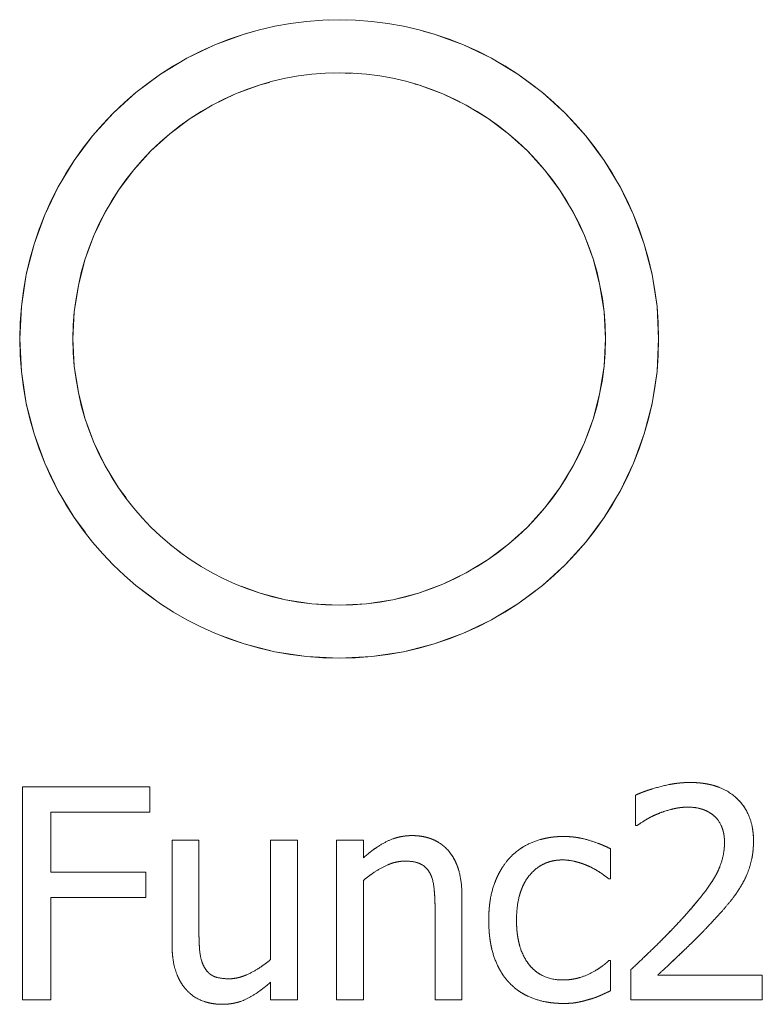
# Model space of a CAD drawing. Header units: millimetres. Extents: x 41 to 1655, y -379 to 1151.
# Tile 12 of 56: x 360.85 to 365.04, y 151.86 to 157.41. Entities that reach past the tile are written whole.
import ezdxf

# ---------------------------------------------------------------- set-up
doc = ezdxf.new("R2010")
doc.units = ezdxf.units.MM
doc.header["$LTSCALE"] = 4
doc.linetypes.add('LONG_DASH_DOTTED', pattern=[0.3001, 0.2362, -0.0295, 0.0049, -0.0295])
doc.layers.add('가시적 모서리(ISO)', color=7, linetype='Continuous', lineweight=18)
doc.layers.add('오버레이 [기준 허상 선(ISO)]', color=7, linetype='LONG_DASH_DOTTED', lineweight=18, true_color=0x803f3f)

msp = doc.modelspace()

# ---------------------------------------------------------------- linework, layer by layer
at = {"layer": '가시적 모서리(ISO)'}
for p, q in [((360.8693, 153.0854), (361.587, 153.0854)), ((360.8693, 151.8854), (360.8693, 153.0854)), ((361.587, 153.0854), (361.587, 152.9434)), ((364.3225, 152.8676), (364.3225, 153.0387)), ((361.0288, 152.9434), (361.0288, 152.605)), ((361.587, 152.9434), (361.0288, 152.9434)), ((364.3313, 152.8676), (364.3225, 152.8676)), ((361.7115, 152.7859), (361.8632, 152.7859)), ((361.7115, 152.2015), (361.7115, 152.7859)), ((361.8632, 152.7859), (361.8632, 152.2725)), ((362.2668, 152.7859), (362.4185, 152.7859)), ((362.2668, 152.113), (362.2668, 152.7859)), ((362.4185, 152.7859), (362.4185, 151.8854)), ((362.6382, 152.7859), (362.7899, 152.7859)), ((362.6382, 151.8854), (362.6382, 152.7859)), ((362.7899, 152.7859), (362.7899, 152.6857)), ((364.1815, 152.7373), (364.1815, 152.5671)), ((361.0288, 152.605), (361.5637, 152.605)), ((361.5637, 152.605), (361.5637, 152.4631)), ((362.7899, 152.5584), (362.7899, 151.8854)), ((364.1815, 152.5671), (364.1727, 152.5671)), ((361.0288, 152.4631), (361.0288, 151.8854)), ((361.5637, 152.4631), (361.0288, 152.4631)), ((363.3452, 152.4699), (363.3452, 151.8854)), ((363.1935, 151.8854), (363.1935, 152.3989)), ((364.1727, 152.1062), (364.1815, 152.1062)), ((364.1815, 152.1062), (364.1815, 151.936)), ((364.2972, 151.8854), (364.2972, 152.0556)), ((362.2668, 151.8854), (362.2668, 151.9846)), ((364.4479, 152.0245), (365.0373, 152.0245)), ((365.0373, 152.0245), (365.0373, 151.8854)), ((361.0288, 151.8854), (360.8693, 151.8854)), ((362.4185, 151.8854), (362.2668, 151.8854)), ((362.7899, 151.8854), (362.6382, 151.8854)), ((363.3452, 151.8854), (363.1935, 151.8854)), ((365.0373, 151.8854), (364.2972, 151.8854))]:
    msp.add_line(p, q, dxfattribs=at)
for radius in [1.8, 1.5]:
    msp.add_circle((362.6533, 155.6107), radius, dxfattribs=at)
for points in [[(364.3225, 153.0387), (364.3721, 153.0631), (364.5501, 153.1107), (364.6298, 153.1107)], [(364.6298, 153.1107), (364.798, 153.1107), (364.9877, 152.9328), (364.9877, 152.781)], [(364.4479, 152.9337), (364.4139, 152.9201), (364.3507, 152.8812), (364.3313, 152.8676)], [(364.6181, 152.9716), (364.5753, 152.9716), (364.4878, 152.9503), (364.4479, 152.9337)], [(364.765, 152.923), (364.7368, 152.9473), (364.6629, 152.9716), (364.6181, 152.9716)], [(364.8243, 152.7723), (364.8243, 152.8229), (364.7932, 152.8987), (364.765, 152.923)], [(362.7899, 152.6857), (362.858, 152.747), (362.9893, 152.8112), (363.0632, 152.8112)], [(363.0632, 152.8112), (363.1954, 152.8112), (363.3452, 152.6362), (363.3452, 152.4699)], [(363.6126, 152.6838), (363.6661, 152.7431), (363.8246, 152.8063), (363.916, 152.8063)], [(363.916, 152.8063), (363.9899, 152.8063), (364.128, 152.7645), (364.1815, 152.7373)], [(364.587, 152.3444), (364.7241, 152.4951), (364.8243, 152.676), (364.8243, 152.7723)], [(364.9877, 152.781), (364.9877, 152.7101), (364.9546, 152.5914), (364.9254, 152.5409)], [(363.0233, 152.6673), (362.9669, 152.6673), (362.8473, 152.607), (362.7899, 152.5584)], [(363.1643, 152.6002), (363.1458, 152.6342), (363.0797, 152.6673), (363.0233, 152.6673)], [(363.4959, 152.3337), (363.4959, 152.4524), (363.5591, 152.6255), (363.6126, 152.6838)], [(363.9131, 152.6741), (363.7954, 152.6741), (363.6525, 152.4961), (363.6525, 152.3337)], [(364.0697, 152.6342), (364.0376, 152.6498), (363.952, 152.6741), (363.9131, 152.6741)], [(363.1935, 152.3989), (363.1935, 152.4611), (363.1818, 152.5681), (363.1643, 152.6002)], [(364.1727, 152.5671), (364.1562, 152.5807), (364.1056, 152.6157), (364.0697, 152.6342)], [(364.9254, 152.5409), (364.8962, 152.4883), (364.8116, 152.3853), (364.765, 152.3357)], [(363.6126, 151.9807), (363.5572, 152.0381), (363.4959, 152.2151), (363.4959, 152.3337)], [(363.6525, 152.3337), (363.6525, 152.1752), (363.7906, 151.9973), (363.9131, 151.9973)], [(364.2972, 152.0556), (364.377, 152.1305), (364.5189, 152.2695), (364.587, 152.3444)], [(364.765, 152.3357), (364.6891, 152.253), (364.5034, 152.076), (364.4479, 152.0245)], [(361.8632, 152.2725), (361.8632, 152.2005), (361.8739, 152.1062), (361.8924, 152.0712)], [(361.7932, 151.9409), (361.7543, 151.9827), (361.7115, 152.1101), (361.7115, 152.2015)], [(362.0334, 152.0041), (362.0888, 152.0041), (362.2142, 152.0673), (362.2668, 152.113)], [(363.9131, 151.9973), (363.987, 151.9973), (364.1212, 152.0585), (364.1727, 152.1062)], [(361.8924, 152.0712), (361.9108, 152.0362), (361.974, 152.0041), (362.0334, 152.0041)], [(362.2668, 151.9846), (362.1967, 151.9234), (362.0713, 151.8601), (361.9935, 151.8601)], [(363.916, 151.865), (363.8227, 151.865), (363.668, 151.9224), (363.6126, 151.9807)], [(361.9935, 151.8601), (361.9351, 151.8601), (361.8311, 151.899), (361.7932, 151.9409)], [(364.1815, 151.936), (364.1591, 151.9253), (364.0911, 151.8951), (364.0638, 151.8883)], [(364.0638, 151.8883), (364.0249, 151.8767), (363.9637, 151.865), (363.916, 151.865)]]:
    msp.add_open_spline(points, degree=2, dxfattribs=at)
at = {"layer": '오버레이 [기준 허상 선(ISO)]', "ltscale": 0.235276}
msp.add_line((360.8693, 153.0854), (361.587, 153.0854), dxfattribs=at)
at = {"layer": '오버레이 [기준 허상 선(ISO)]', "ltscale": 0.39347}
msp.add_line((360.8693, 151.8854), (360.8693, 153.0854), dxfattribs=at)
at = {"layer": '오버레이 [기준 허상 선(ISO)]', "ltscale": 0.046465}
for p, q in [((361.587, 153.0854), (361.587, 152.9434)), ((361.5637, 152.605), (361.5637, 152.4631))]:
    msp.add_line(p, q, dxfattribs=at)
at = {"layer": '오버레이 [기준 허상 선(ISO)]', "ltscale": 0.056033}
msp.add_line((364.3225, 152.8676), (364.3225, 153.0387), dxfattribs=at)
at = {"layer": '오버레이 [기준 허상 선(ISO)]', "ltscale": 0.11089}
msp.add_line((361.0288, 152.9434), (361.0288, 152.605), dxfattribs=at)
at = {"layer": '오버레이 [기준 허상 선(ISO)]', "ltscale": 0.18297}
msp.add_line((361.587, 152.9434), (361.0288, 152.9434), dxfattribs=at)
at = {"layer": '오버레이 [기준 허상 선(ISO)]', "ltscale": 0.00277}
for p, q in [((364.3313, 152.8676), (364.3225, 152.8676)), ((364.1815, 152.5671), (364.1727, 152.5671)), ((364.1727, 152.1062), (364.1815, 152.1062))]:
    msp.add_line(p, q, dxfattribs=at)
at = {"layer": '오버레이 [기준 허상 선(ISO)]', "ltscale": 0.049654}
for p, q in [((361.7115, 152.7859), (361.8632, 152.7859)), ((362.2668, 152.7859), (362.4185, 152.7859)), ((362.6382, 152.7859), (362.7899, 152.7859)), ((362.4185, 151.8854), (362.2668, 151.8854)), ((362.7899, 151.8854), (362.6382, 151.8854)), ((363.3452, 151.8854), (363.1935, 151.8854))]:
    msp.add_line(p, q, dxfattribs=at)
at = {"layer": '오버레이 [기준 허상 선(ISO)]', "ltscale": 0.191582}
for p, q in [((361.7115, 152.2015), (361.7115, 152.7859)), ((363.3452, 152.4699), (363.3452, 151.8854))]:
    msp.add_line(p, q, dxfattribs=at)
at = {"layer": '오버레이 [기준 허상 선(ISO)]', "ltscale": 0.168299}
for p, q in [((361.8632, 152.7859), (361.8632, 152.2725)), ((363.1935, 151.8854), (363.1935, 152.3989))]:
    msp.add_line(p, q, dxfattribs=at)
at = {"layer": '오버레이 [기준 허상 선(ISO)]', "ltscale": 0.220605}
for p, q in [((362.2668, 152.113), (362.2668, 152.7859)), ((362.7899, 152.5584), (362.7899, 151.8854))]:
    msp.add_line(p, q, dxfattribs=at)
at = {"layer": '오버레이 [기준 허상 선(ISO)]', "ltscale": 0.295237}
for p, q in [((362.4185, 152.7859), (362.4185, 151.8854)), ((362.6382, 151.8854), (362.6382, 152.7859))]:
    msp.add_line(p, q, dxfattribs=at)
at = {"layer": '오버레이 [기준 허상 선(ISO)]', "ltscale": 0.032751}
msp.add_line((362.7899, 152.7859), (362.7899, 152.6857), dxfattribs=at)
at = {"layer": '오버레이 [기준 허상 선(ISO)]', "ltscale": 0.055714}
for p, q in [((364.1815, 152.7373), (364.1815, 152.5671)), ((364.1815, 152.1062), (364.1815, 151.936)), ((364.2972, 151.8854), (364.2972, 152.0556))]:
    msp.add_line(p, q, dxfattribs=at)
at = {"layer": '오버레이 [기준 허상 선(ISO)]', "ltscale": 0.175316}
for p, q in [((361.0288, 152.605), (361.5637, 152.605)), ((361.5637, 152.4631), (361.0288, 152.4631))]:
    msp.add_line(p, q, dxfattribs=at)
at = {"layer": '오버레이 [기준 허상 선(ISO)]', "ltscale": 0.189349}
msp.add_line((361.0288, 152.4631), (361.0288, 151.8854), dxfattribs=at)
at = {"layer": '오버레이 [기준 허상 선(ISO)]', "ltscale": 0.032432}
msp.add_line((362.2668, 151.8854), (362.2668, 151.9846), dxfattribs=at)
at = {"layer": '오버레이 [기준 허상 선(ISO)]', "ltscale": 0.193176}
msp.add_line((364.4479, 152.0245), (365.0373, 152.0245), dxfattribs=at)
at = {"layer": '오버레이 [기준 허상 선(ISO)]', "ltscale": 0.045508}
msp.add_line((365.0373, 152.0245), (365.0373, 151.8854), dxfattribs=at)
at = {"layer": '오버레이 [기준 허상 선(ISO)]', "ltscale": 0.052206}
msp.add_line((361.0288, 151.8854), (360.8693, 151.8854), dxfattribs=at)
at = {"layer": '오버레이 [기준 허상 선(ISO)]', "ltscale": 0.242612}
msp.add_line((365.0373, 151.8854), (364.2972, 151.8854), dxfattribs=at)
at = {"layer": '오버레이 [기준 허상 선(ISO)]', "ltscale": 3.709206}
msp.add_circle((362.6533, 155.6107), 1.8, dxfattribs=at)
at = {"layer": '오버레이 [기준 허상 선(ISO)]', "ltscale": 3.090988}
msp.add_circle((362.6533, 155.6107), 1.5, dxfattribs=at)
at = {"layer": '오버레이 [기준 허상 선(ISO)]', "ltscale": 0.104126}
msp.add_open_spline([(364.3225, 153.0387), (364.3721, 153.0631), (364.5501, 153.1107), (364.6298, 153.1107)], degree=2, dxfattribs=at)
at = {"layer": '오버레이 [기준 허상 선(ISO)]', "ltscale": 0.180637}
msp.add_open_spline([(364.6298, 153.1107), (364.798, 153.1107), (364.9877, 152.9328), (364.9877, 152.781)], degree=2, dxfattribs=at)
at = {"layer": '오버레이 [기준 허상 선(ISO)]', "ltscale": 0.043986}
msp.add_open_spline([(364.4479, 152.9337), (364.4139, 152.9201), (364.3507, 152.8812), (364.3313, 152.8676)], degree=2, dxfattribs=at)
at = {"layer": '오버레이 [기준 허상 선(ISO)]', "ltscale": 0.057445}
msp.add_open_spline([(364.6181, 152.9716), (364.5753, 152.9716), (364.4878, 152.9503), (364.4479, 152.9337)], degree=2, dxfattribs=at)
at = {"layer": '오버레이 [기준 허상 선(ISO)]', "ltscale": 0.05175}
msp.add_open_spline([(364.765, 152.923), (364.7368, 152.9473), (364.6629, 152.9716), (364.6181, 152.9716)], degree=2, dxfattribs=at)
at = {"layer": '오버레이 [기준 허상 선(ISO)]', "ltscale": 0.054744}
msp.add_open_spline([(364.8243, 152.7723), (364.8243, 152.8229), (364.7932, 152.8987), (364.765, 152.923)], degree=2, dxfattribs=at)
at = {"layer": '오버레이 [기준 허상 선(ISO)]', "ltscale": 0.100934}
msp.add_open_spline([(362.7899, 152.6857), (362.858, 152.747), (362.9893, 152.8112), (363.0632, 152.8112)], degree=2, dxfattribs=at)
at = {"layer": '오버레이 [기준 허상 선(ISO)]', "ltscale": 0.164787}
msp.add_open_spline([(363.0632, 152.8112), (363.1954, 152.8112), (363.3452, 152.6362), (363.3452, 152.4699)], degree=2, dxfattribs=at)
at = {"layer": '오버레이 [기준 허상 선(ISO)]', "ltscale": 0.110414}
msp.add_open_spline([(363.6126, 152.6838), (363.6661, 152.7431), (363.8246, 152.8063), (363.916, 152.8063)], degree=2, dxfattribs=at)
at = {"layer": '오버레이 [기준 허상 선(ISO)]', "ltscale": 0.090687}
msp.add_open_spline([(363.916, 152.8063), (363.9899, 152.8063), (364.128, 152.7645), (364.1815, 152.7373)], degree=2, dxfattribs=at)
at = {"layer": '오버레이 [기준 허상 선(ISO)]', "ltscale": 0.16432}
msp.add_open_spline([(364.587, 152.3444), (364.7241, 152.4951), (364.8243, 152.676), (364.8243, 152.7723)], degree=2, dxfattribs=at)
at = {"layer": '오버레이 [기준 허상 선(ISO)]', "ltscale": 0.08225}
msp.add_open_spline([(364.9877, 152.781), (364.9877, 152.7101), (364.9546, 152.5914), (364.9254, 152.5409)], degree=2, dxfattribs=at)
at = {"layer": '오버레이 [기준 허상 선(ISO)]', "ltscale": 0.086054}
msp.add_open_spline([(363.0233, 152.6673), (362.9669, 152.6673), (362.8473, 152.607), (362.7899, 152.5584)], degree=2, dxfattribs=at)
at = {"layer": '오버레이 [기준 허상 선(ISO)]', "ltscale": 0.054063}
msp.add_open_spline([(363.1643, 152.6002), (363.1458, 152.6342), (363.0797, 152.6673), (363.0233, 152.6673)], degree=2, dxfattribs=at)
at = {"layer": '오버레이 [기준 허상 선(ISO)]', "ltscale": 0.123802}
msp.add_open_spline([(363.4959, 152.3337), (363.4959, 152.4524), (363.5591, 152.6255), (363.6126, 152.6838)], degree=2, dxfattribs=at)
at = {"layer": '오버레이 [기준 허상 선(ISO)]', "ltscale": 0.158367}
msp.add_open_spline([(363.9131, 152.6741), (363.7954, 152.6741), (363.6525, 152.4961), (363.6525, 152.3337)], degree=2, dxfattribs=at)
at = {"layer": '오버레이 [기준 허상 선(ISO)]', "ltscale": 0.053292}
msp.add_open_spline([(364.0697, 152.6342), (364.0376, 152.6498), (363.952, 152.6741), (363.9131, 152.6741)], degree=2, dxfattribs=at)
at = {"layer": '오버레이 [기준 허상 선(ISO)]', "ltscale": 0.067191}
msp.add_open_spline([(363.1935, 152.3989), (363.1935, 152.4611), (363.1818, 152.5681), (363.1643, 152.6002)], degree=2, dxfattribs=at)
at = {"layer": '오버레이 [기준 허상 선(ISO)]', "ltscale": 0.040318}
msp.add_open_spline([(364.1727, 152.5671), (364.1562, 152.5807), (364.1056, 152.6157), (364.0697, 152.6342)], degree=2, dxfattribs=at)
at = {"layer": '오버레이 [기준 허상 선(ISO)]', "ltscale": 0.085546}
msp.add_open_spline([(364.9254, 152.5409), (364.8962, 152.4883), (364.8116, 152.3853), (364.765, 152.3357)], degree=2, dxfattribs=at)
at = {"layer": '오버레이 [기준 허상 선(ISO)]', "ltscale": 0.12488}
msp.add_open_spline([(363.6126, 151.9807), (363.5572, 152.0381), (363.4959, 152.2151), (363.4959, 152.3337)], degree=2, dxfattribs=at)
at = {"layer": '오버레이 [기준 허상 선(ISO)]', "ltscale": 0.157666}
msp.add_open_spline([(363.6525, 152.3337), (363.6525, 152.1752), (363.7906, 151.9973), (363.9131, 151.9973)], degree=2, dxfattribs=at)
at = {"layer": '오버레이 [기준 허상 선(ISO)]', "ltscale": 0.134124}
msp.add_open_spline([(364.2972, 152.0556), (364.377, 152.1305), (364.5189, 152.2695), (364.587, 152.3444)], degree=2, dxfattribs=at)
at = {"layer": '오버레이 [기준 허상 선(ISO)]', "ltscale": 0.145633}
msp.add_open_spline([(364.765, 152.3357), (364.6891, 152.253), (364.5034, 152.076), (364.4479, 152.0245)], degree=2, dxfattribs=at)
at = {"layer": '오버레이 [기준 허상 선(ISO)]', "ltscale": 0.067252}
msp.add_open_spline([(361.8632, 152.2725), (361.8632, 152.2005), (361.8739, 152.1062), (361.8924, 152.0712)], degree=2, dxfattribs=at)
at = {"layer": '오버레이 [기준 허상 선(ISO)]', "ltscale": 0.091633}
msp.add_open_spline([(361.7932, 151.9409), (361.7543, 151.9827), (361.7115, 152.1101), (361.7115, 152.2015)], degree=2, dxfattribs=at)
at = {"layer": '오버레이 [기준 허상 선(ISO)]', "ltscale": 0.086011}
msp.add_open_spline([(362.0334, 152.0041), (362.0888, 152.0041), (362.2142, 152.0673), (362.2668, 152.113)], degree=2, dxfattribs=at)
at = {"layer": '오버레이 [기준 허상 선(ISO)]', "ltscale": 0.094412}
msp.add_open_spline([(363.9131, 151.9973), (363.987, 151.9973), (364.1212, 152.0585), (364.1727, 152.1062)], degree=2, dxfattribs=at)
at = {"layer": '오버레이 [기준 허상 선(ISO)]', "ltscale": 0.054285}
msp.add_open_spline([(361.8924, 152.0712), (361.9108, 152.0362), (361.974, 152.0041), (362.0334, 152.0041)], degree=2, dxfattribs=at)
at = {"layer": '오버레이 [기준 허상 선(ISO)]', "ltscale": 0.100847}
msp.add_open_spline([(362.2668, 151.9846), (362.1967, 151.9234), (362.0713, 151.8601), (361.9935, 151.8601)], degree=2, dxfattribs=at)
at = {"layer": '오버레이 [기준 허상 선(ISO)]', "ltscale": 0.109482}
msp.add_open_spline([(363.916, 151.865), (363.8227, 151.865), (363.668, 151.9224), (363.6126, 151.9807)], degree=2, dxfattribs=at)
at = {"layer": '오버레이 [기준 허상 선(ISO)]', "ltscale": 0.072898}
msp.add_open_spline([(361.9935, 151.8601), (361.9351, 151.8601), (361.8311, 151.899), (361.7932, 151.9409)], degree=2, dxfattribs=at)
at = {"layer": '오버레이 [기준 허상 선(ISO)]', "ltscale": 0.0416}
msp.add_open_spline([(364.1815, 151.936), (364.1591, 151.9253), (364.0911, 151.8951), (364.0638, 151.8883)], degree=2, dxfattribs=at)
at = {"layer": '오버레이 [기준 허상 선(ISO)]', "ltscale": 0.049207}
msp.add_open_spline([(364.0638, 151.8883), (364.0249, 151.8767), (363.9637, 151.865), (363.916, 151.865)], degree=2, dxfattribs=at)

doc.saveas('drawing.dxf')
